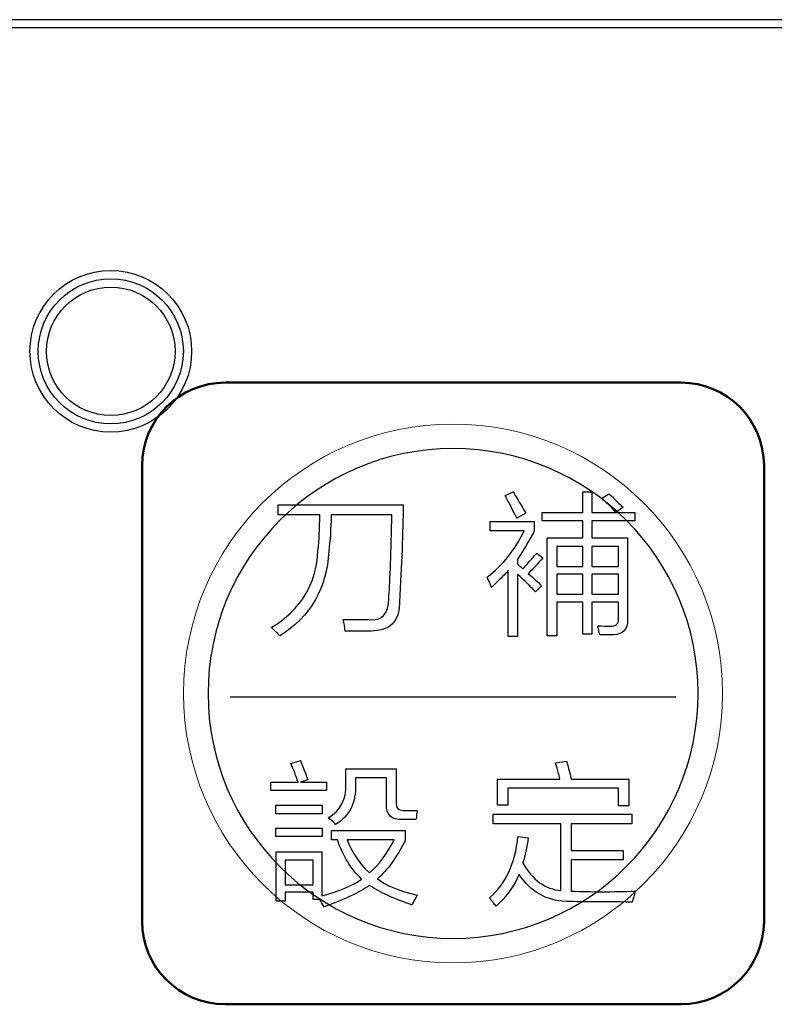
# Model space of a CAD drawing. Header units: millimetres. Extents: x 6964 to 8548, y -230 to 508.
# Tile 119 of 137: x 7309 to 7327, y 382 to 406. Entities that reach past the tile are written whole.
import ezdxf

# ---------------------------------------------------------------- set-up
doc = ezdxf.new("R2010")
doc.units = ezdxf.units.MM
doc.header["$LTSCALE"] = 3
doc.layers.add('layer 1', color=7, linetype='Continuous')

msp = doc.modelspace()

# ---------------------------------------------------------------- linework, layer by layer
at = {"linetype": 'Continuous', "lineweight": 30}
msp.add_line((7420.175, 406.206), (7272.842, 406.206), dxfattribs=at)
at = {"layer": 'layer 1'}
for points in [[(7420.175, 406.006), (7420.175, 406.006), (7272.842, 406.006), (7272.842, 406.006)], [(7320.467, 394.723), (7320.467, 394.723), (7320.657, 394.811), (7320.657, 394.811)], [(7320.598, 394.475), (7320.541, 394.582), (7320.496, 394.665), (7320.467, 394.723)], [(7320.657, 394.811), (7320.696, 394.752), (7320.754, 394.655), (7320.832, 394.519)], [(7322.337, 394.316), (7322.337, 394.316), (7322.337, 394.812), (7322.337, 394.812)], [(7322.337, 394.812), (7322.337, 394.812), (7322.556, 394.812), (7322.556, 394.812)], [(7322.556, 394.812), (7322.556, 394.812), (7322.556, 394.316), (7322.556, 394.316)], [(7322.787, 394.65), (7322.787, 394.65), (7322.962, 394.767), (7322.962, 394.767)], [(7323.137, 394.314), (7323.021, 394.451), (7322.904, 394.562), (7322.787, 394.65)], [(7322.962, 394.767), (7323.011, 394.728), (7323.079, 394.665), (7323.166, 394.577)], [(7314.986, 394.256), (7314.986, 394.256), (7314.986, 394.504), (7314.986, 394.504)], [(7314.986, 394.504), (7314.986, 394.504), (7318.006, 394.504), (7318.006, 394.504)], [(7318.006, 394.504), (7317.996, 393.843), (7317.967, 393.059), (7317.919, 392.155)], [(7320.745, 394.183), (7320.706, 394.251), (7320.657, 394.349), (7320.598, 394.475)], [(7320.832, 394.519), (7320.89, 394.421), (7320.934, 394.349), (7320.963, 394.3)], [(7323.313, 394.446), (7323.313, 394.446), (7323.137, 394.314), (7323.137, 394.314)], [(7323.166, 394.577), (7323.225, 394.519), (7323.274, 394.475), (7323.313, 394.446)], [(7315.992, 394.256), (7315.992, 394.256), (7314.986, 394.256), (7314.986, 394.256)], [(7315.949, 393.395), (7315.978, 393.648), (7315.992, 393.935), (7315.992, 394.256)], [(7316.27, 394.256), (7316.26, 393.925), (7316.241, 393.633), (7316.212, 393.381)], [(7317.729, 394.256), (7317.729, 394.256), (7316.27, 394.256), (7316.27, 394.256)], [(7317.656, 392.242), (7317.685, 392.573), (7317.709, 393.2), (7317.729, 394.125)], [(7317.729, 394.125), (7317.729, 394.183), (7317.729, 394.227), (7317.729, 394.256)], [(7320.963, 394.3), (7320.963, 394.3), (7320.745, 394.183), (7320.745, 394.183)], [(7321.359, 394.111), (7321.359, 394.111), (7321.359, 394.316), (7321.359, 394.316)], [(7321.359, 394.316), (7321.359, 394.316), (7322.337, 394.316), (7322.337, 394.316)], [(7322.556, 394.316), (7322.556, 394.316), (7323.592, 394.316), (7323.592, 394.316)], [(7323.592, 394.316), (7323.592, 394.316), (7323.592, 394.111), (7323.592, 394.111)], [(7320.102, 393.876), (7320.102, 393.876), (7320.102, 394.095), (7320.102, 394.095)], [(7320.102, 394.095), (7320.102, 394.095), (7321.167, 394.095), (7321.167, 394.095)], [(7321.167, 394.095), (7321.167, 394.095), (7321.167, 393.862), (7321.167, 393.862)], [(7322.337, 394.111), (7322.337, 394.111), (7321.359, 394.111), (7321.359, 394.111)], [(7322.337, 393.703), (7322.337, 393.703), (7322.337, 394.111), (7322.337, 394.111)], [(7323.592, 394.111), (7323.592, 394.111), (7322.556, 394.111), (7322.556, 394.111)], [(7322.556, 394.111), (7322.556, 394.111), (7322.556, 393.703), (7322.556, 393.703)], [(7320.029, 392.753), (7320.409, 393.044), (7320.706, 393.419), (7320.92, 393.876)], [(7320.92, 393.876), (7320.92, 393.876), (7320.102, 393.876), (7320.102, 393.876)], [(7321.124, 393.789), (7320.968, 393.506), (7320.846, 393.307), (7320.759, 393.191)], [(7321.167, 393.862), (7321.158, 393.843), (7321.143, 393.818), (7321.124, 393.789)], [(7321.474, 391.337), (7321.474, 391.337), (7321.474, 393.703), (7321.474, 393.703)], [(7321.474, 393.703), (7321.474, 393.703), (7322.337, 393.703), (7322.337, 393.703)], [(7322.556, 393.703), (7322.556, 393.703), (7323.415, 393.703), (7323.415, 393.703)], [(7323.415, 393.703), (7323.415, 393.703), (7323.415, 391.731), (7323.415, 391.731)], [(7321.708, 393.499), (7321.708, 393.499), (7321.708, 393.016), (7321.708, 393.016)], [(7322.337, 393.499), (7322.337, 393.499), (7321.708, 393.499), (7321.708, 393.499)], [(7322.337, 393.016), (7322.337, 393.016), (7322.337, 393.499), (7322.337, 393.499)], [(7323.196, 393.499), (7323.196, 393.499), (7322.556, 393.499), (7322.556, 393.499)], [(7322.556, 393.499), (7322.556, 393.499), (7322.556, 393.016), (7322.556, 393.016)], [(7323.196, 393.016), (7323.196, 393.016), (7323.196, 393.499), (7323.196, 393.499)], [(7314.825, 391.542), (7315.536, 391.97), (7315.91, 392.587), (7315.949, 393.395)], [(7316.212, 393.381), (7316.163, 392.485), (7315.769, 391.804), (7315.03, 391.337)], [(7320.759, 393.191), (7320.759, 393.191), (7320.759, 393.059), (7320.759, 393.059)], [(7320.89, 392.957), (7320.948, 393.015), (7321.031, 393.108), (7321.138, 393.234)], [(7321.372, 393.22), (7321.245, 393.074), (7321.129, 392.947), (7321.022, 392.84)], [(7321.138, 393.234), (7321.177, 393.283), (7321.207, 393.317), (7321.226, 393.336)], [(7321.226, 393.336), (7321.226, 393.336), (7321.372, 393.22), (7321.372, 393.22)], [(7320.759, 393.059), (7320.778, 393.049), (7320.803, 393.035), (7320.832, 393.015)], [(7320.832, 393.015), (7320.861, 392.987), (7320.88, 392.967), (7320.89, 392.957)], [(7321.708, 393.016), (7321.708, 393.016), (7322.337, 393.016), (7322.337, 393.016)], [(7322.556, 393.016), (7322.556, 393.016), (7323.196, 393.016), (7323.196, 393.016)], [(7320.132, 392.505), (7320.102, 392.592), (7320.068, 392.675), (7320.029, 392.753)], [(7320.54, 392.913), (7320.491, 392.855), (7320.404, 392.767), (7320.277, 392.65)], [(7320.54, 391.323), (7320.54, 391.323), (7320.54, 392.913), (7320.54, 392.913)], [(7321.095, 392.505), (7320.948, 392.66), (7320.837, 392.767), (7320.759, 392.826)], [(7320.759, 392.826), (7320.759, 392.826), (7320.759, 391.323), (7320.759, 391.323)], [(7321.022, 392.84), (7321.148, 392.733), (7321.255, 392.636), (7321.342, 392.548)], [(7321.708, 392.827), (7321.708, 392.827), (7321.708, 392.343), (7321.708, 392.343)], [(7322.337, 392.827), (7322.337, 392.827), (7321.708, 392.827), (7321.708, 392.827)], [(7322.337, 392.343), (7322.337, 392.343), (7322.337, 392.827), (7322.337, 392.827)], [(7322.556, 392.827), (7322.556, 392.827), (7322.556, 392.343), (7322.556, 392.343)], [(7323.196, 392.827), (7323.196, 392.827), (7322.556, 392.827), (7322.556, 392.827)], [(7323.196, 392.343), (7323.196, 392.343), (7323.196, 392.827), (7323.196, 392.827)], [(7320.277, 392.65), (7320.209, 392.583), (7320.161, 392.534), (7320.132, 392.505)], [(7321.197, 392.403), (7321.177, 392.422), (7321.143, 392.456), (7321.095, 392.505)], [(7321.342, 392.548), (7321.342, 392.548), (7321.197, 392.403), (7321.197, 392.403)], [(7317.16, 391.732), (7317.491, 391.693), (7317.656, 391.863), (7317.656, 392.242)], [(7321.708, 392.343), (7321.708, 392.343), (7322.337, 392.343), (7322.337, 392.343)], [(7322.556, 392.343), (7322.556, 392.343), (7323.196, 392.343), (7323.196, 392.343)], [(7322.337, 392.154), (7322.337, 392.154), (7321.708, 392.154), (7321.708, 392.154)], [(7321.708, 392.154), (7321.708, 392.154), (7321.708, 391.337), (7321.708, 391.337)], [(7322.337, 391.38), (7322.337, 391.38), (7322.337, 392.154), (7322.337, 392.154)], [(7323.196, 392.154), (7323.196, 392.154), (7322.556, 392.154), (7322.556, 392.154)], [(7322.556, 392.154), (7322.556, 392.154), (7322.556, 391.38), (7322.556, 391.38)], [(7323.196, 391.745), (7323.196, 391.745), (7323.196, 392.154), (7323.196, 392.154)], [(7315.03, 391.337), (7314.962, 391.415), (7314.894, 391.484), (7314.825, 391.542)], [(7316.606, 391.454), (7316.596, 391.552), (7316.581, 391.644), (7316.561, 391.732)], [(7316.561, 391.732), (7316.746, 391.732), (7316.946, 391.732), (7317.16, 391.732)], [(7322.714, 391.512), (7322.705, 391.541), (7322.7, 391.565), (7322.7, 391.585)], [(7322.744, 391.366), (7322.734, 391.395), (7322.724, 391.444), (7322.714, 391.512)], [(7323.415, 391.731), (7323.424, 391.497), (7323.313, 391.376), (7323.079, 391.366)], [(7320.759, 391.323), (7320.759, 391.323), (7320.54, 391.323), (7320.54, 391.323)], [(7321.708, 391.337), (7321.708, 391.337), (7321.474, 391.337), (7321.474, 391.337)], [(7322.556, 391.38), (7322.556, 391.38), (7322.337, 391.38), (7322.337, 391.38)], [(7323.079, 391.366), (7322.972, 391.366), (7322.86, 391.366), (7322.744, 391.366)], [(7315.294, 388.262), (7315.294, 388.262), (7315.528, 388.334), (7315.528, 388.334)], [(7315.469, 387.809), (7315.421, 387.965), (7315.362, 388.115), (7315.294, 388.262)], [(7315.528, 388.334), (7315.547, 388.276), (7315.591, 388.164), (7315.659, 387.999)], [(7321.68, 388.274), (7321.68, 388.274), (7321.943, 388.318), (7321.943, 388.318)], [(7321.739, 388.084), (7321.709, 388.172), (7321.69, 388.235), (7321.68, 388.274)], [(7321.943, 388.318), (7321.962, 388.259), (7321.987, 388.172), (7322.016, 388.055)], [(7315.659, 387.999), (7315.678, 387.93), (7315.693, 387.887), (7315.703, 387.868)], [(7316.62, 387.765), (7316.62, 387.765), (7316.62, 388.13), (7316.62, 388.13)], [(7316.62, 388.13), (7316.62, 388.13), (7317.832, 388.13), (7317.832, 388.13)], [(7317.832, 388.13), (7317.832, 388.13), (7317.832, 387.342), (7317.832, 387.342)], [(7321.782, 387.88), (7321.772, 387.929), (7321.758, 387.996), (7321.739, 388.084)], [(7322.016, 388.055), (7322.036, 387.977), (7322.05, 387.919), (7322.06, 387.88)], [(7314.813, 387.605), (7314.813, 387.605), (7314.813, 387.809), (7314.813, 387.809)], [(7314.813, 387.809), (7314.813, 387.809), (7315.469, 387.809), (7315.469, 387.809)], [(7315.703, 387.868), (7315.703, 387.868), (7315.528, 387.809), (7315.528, 387.809)], [(7315.528, 387.809), (7315.528, 387.809), (7316.155, 387.809), (7316.155, 387.809)], [(7316.155, 387.809), (7316.155, 387.809), (7316.155, 387.605), (7316.155, 387.605)], [(7316.197, 386.948), (7316.498, 387.124), (7316.64, 387.396), (7316.62, 387.765)], [(7316.854, 387.751), (7316.873, 387.313), (7316.713, 386.992), (7316.372, 386.788)], [(7317.599, 387.911), (7317.599, 387.911), (7316.854, 387.911), (7316.854, 387.911)], [(7316.854, 387.911), (7316.854, 387.911), (7316.854, 387.751), (7316.854, 387.751)], [(7317.599, 387.284), (7317.599, 387.284), (7317.599, 387.911), (7317.599, 387.911)], [(7320.278, 387.253), (7320.278, 387.253), (7320.278, 387.88), (7320.278, 387.88)], [(7320.278, 387.88), (7320.278, 387.88), (7321.782, 387.88), (7321.782, 387.88)], [(7322.06, 387.88), (7322.06, 387.88), (7323.447, 387.88), (7323.447, 387.88)], [(7323.447, 387.88), (7323.447, 387.88), (7323.447, 387.238), (7323.447, 387.238)], [(7316.155, 387.605), (7316.155, 387.605), (7314.813, 387.605), (7314.813, 387.605)], [(7323.199, 387.661), (7323.199, 387.661), (7320.526, 387.661), (7320.526, 387.661)], [(7320.526, 387.661), (7320.526, 387.661), (7320.526, 387.253), (7320.526, 387.253)], [(7323.199, 387.238), (7323.199, 387.238), (7323.199, 387.661), (7323.199, 387.661)], [(7314.93, 387.048), (7314.93, 387.048), (7314.93, 387.253), (7314.93, 387.253)], [(7314.93, 387.253), (7314.93, 387.253), (7316.053, 387.253), (7316.053, 387.253)], [(7316.053, 387.253), (7316.053, 387.253), (7316.053, 387.048), (7316.053, 387.048)], [(7317.992, 386.905), (7317.72, 386.895), (7317.589, 387.022), (7317.599, 387.284)], [(7317.832, 387.342), (7317.822, 387.187), (7317.895, 387.114), (7318.051, 387.124)], [(7320.526, 387.253), (7320.526, 387.253), (7320.278, 387.253), (7320.278, 387.253)], [(7323.447, 387.238), (7323.447, 387.238), (7323.199, 387.238), (7323.199, 387.238)], [(7316.053, 387.048), (7316.053, 387.048), (7314.93, 387.048), (7314.93, 387.048)], [(7318.051, 387.124), (7318.168, 387.124), (7318.265, 387.124), (7318.343, 387.124)], [(7318.328, 387.022), (7318.328, 386.972), (7318.324, 386.934), (7318.314, 386.905)], [(7318.343, 387.124), (7318.343, 387.094), (7318.338, 387.06), (7318.328, 387.022)], [(7320.176, 386.802), (7320.176, 386.802), (7320.176, 387.036), (7320.176, 387.036)], [(7320.176, 387.036), (7320.176, 387.036), (7323.517, 387.036), (7323.517, 387.036)], [(7323.517, 387.036), (7323.517, 387.036), (7323.517, 386.802), (7323.517, 386.802)], [(7316.372, 386.788), (7316.362, 386.807), (7316.304, 386.861), (7316.197, 386.948)], [(7318.314, 386.905), (7318.226, 386.905), (7318.119, 386.905), (7317.992, 386.905)], [(7321.81, 386.802), (7321.81, 386.802), (7320.176, 386.802), (7320.176, 386.802)], [(7321.81, 385.195), (7321.81, 385.195), (7321.81, 386.802), (7321.81, 386.802)], [(7323.517, 386.802), (7323.517, 386.802), (7322.057, 386.802), (7322.057, 386.802)], [(7322.057, 386.802), (7322.057, 386.802), (7322.057, 386.158), (7322.057, 386.158)], [(7314.93, 386.495), (7314.93, 386.495), (7314.93, 386.7), (7314.93, 386.7)], [(7314.93, 386.7), (7314.93, 386.7), (7316.053, 386.7), (7316.053, 386.7)], [(7316.053, 386.7), (7316.053, 386.7), (7316.053, 386.495), (7316.053, 386.495)], [(7316.273, 386.421), (7316.273, 386.421), (7316.273, 386.64), (7316.273, 386.64)], [(7316.273, 386.64), (7316.273, 386.64), (7318.053, 386.64), (7318.053, 386.64)], [(7318.053, 386.64), (7318.053, 386.64), (7318.053, 386.392), (7318.053, 386.392)], [(7316.053, 386.495), (7316.053, 386.495), (7314.93, 386.495), (7314.93, 386.495)], [(7316.419, 386.421), (7316.419, 386.421), (7316.273, 386.421), (7316.273, 386.421)], [(7317.003, 385.471), (7316.75, 385.705), (7316.555, 386.022), (7316.419, 386.421)], [(7317.789, 386.421), (7317.789, 386.421), (7316.651, 386.421), (7316.651, 386.421)], [(7316.651, 386.421), (7316.787, 386.09), (7316.967, 385.823), (7317.191, 385.618)], [(7317.191, 385.618), (7317.415, 385.803), (7317.614, 386.071), (7317.789, 386.421)], [(7318.053, 386.392), (7317.849, 385.994), (7317.625, 385.688), (7317.382, 385.475)], [(7320.088, 385.02), (7320.477, 385.351), (7320.705, 385.842), (7320.774, 386.495)], [(7320.774, 386.495), (7320.774, 386.495), (7321.022, 386.466), (7321.022, 386.466)], [(7321.022, 386.466), (7320.992, 386.242), (7320.949, 386.042), (7320.89, 385.866)], [(7314.943, 384.935), (7314.943, 384.935), (7314.943, 386.128), (7314.943, 386.128)], [(7314.943, 386.128), (7314.943, 386.128), (7316.04, 386.128), (7316.04, 386.128)], [(7316.04, 386.128), (7316.04, 386.128), (7316.04, 385.063), (7316.04, 385.063)], [(7322.057, 386.158), (7322.057, 386.158), (7323.313, 386.158), (7323.313, 386.158)], [(7323.313, 386.158), (7323.313, 386.158), (7323.313, 385.939), (7323.313, 385.939)], [(7315.162, 385.924), (7315.162, 385.924), (7315.162, 385.329), (7315.162, 385.329)], [(7315.835, 385.924), (7315.835, 385.924), (7315.162, 385.924), (7315.162, 385.924)], [(7315.835, 385.329), (7315.835, 385.329), (7315.835, 385.924), (7315.835, 385.924)], [(7320.89, 385.866), (7321.124, 385.448), (7321.43, 385.224), (7321.81, 385.195)], [(7323.313, 385.939), (7323.313, 385.939), (7322.057, 385.939), (7322.057, 385.939)], [(7322.057, 385.939), (7322.057, 385.939), (7322.057, 385.18), (7322.057, 385.18)], [(7320.803, 385.589), (7320.686, 385.307), (7320.501, 385.049), (7320.248, 384.816)], [(7321.941, 384.932), (7321.445, 384.952), (7321.065, 385.171), (7320.803, 385.589)], [(7315.162, 385.329), (7315.162, 385.329), (7315.835, 385.329), (7315.835, 385.329)], [(7316.04, 385.063), (7316.468, 385.18), (7316.788, 385.316), (7317.003, 385.471)], [(7317.382, 385.475), (7317.586, 385.32), (7317.907, 385.188), (7318.345, 385.081)], [(7315.835, 385.154), (7315.835, 385.154), (7315.162, 385.154), (7315.162, 385.154)], [(7315.162, 385.154), (7315.162, 385.154), (7315.162, 384.935), (7315.162, 384.935)], [(7315.835, 384.979), (7315.835, 384.979), (7315.835, 385.154), (7315.835, 385.154)], [(7317.192, 385.315), (7316.939, 385.14), (7316.574, 384.97), (7316.098, 384.804)], [(7318.213, 384.848), (7317.815, 384.984), (7317.474, 385.14), (7317.192, 385.315)], [(7322.057, 385.18), (7322.534, 385.161), (7323.05, 385.161), (7323.604, 385.18)], [(7323.604, 385.18), (7323.575, 385.083), (7323.551, 384.996), (7323.531, 384.918)], [(7315.162, 384.935), (7315.162, 384.935), (7314.943, 384.935), (7314.943, 384.935)], [(7315.996, 384.979), (7315.996, 384.979), (7315.835, 384.979), (7315.835, 384.979)], [(7316.098, 384.804), (7316.059, 384.863), (7316.025, 384.92), (7315.996, 384.979)], [(7318.316, 385.038), (7318.267, 384.95), (7318.233, 384.887), (7318.213, 384.848)], [(7318.345, 385.081), (7318.335, 385.072), (7318.326, 385.057), (7318.316, 385.038)], [(7320.248, 384.816), (7320.2, 384.874), (7320.146, 384.942), (7320.088, 385.02)], [(7323.531, 384.918), (7322.744, 384.918), (7322.213, 384.922), (7321.941, 384.932)]]:
    msp.add_open_spline(points, degree=3, dxfattribs=at)
for points, knots in [([(7312.903, 398.205), (7312.903, 399.282), (7312.03, 400.155), (7310.953, 400.155), (7310.953, 400.155), (7309.876, 400.155), (7309.003, 399.282), (7309.003, 398.205), (7309.003, 398.205), (7309.003, 397.128), (7309.876, 396.255), (7310.953, 396.255), (7310.953, 396.255), (7312.03, 396.255), (7312.903, 397.128), (7312.903, 398.205)], [0, 0, 0, 0, 0.2, 0.2, 0.2, 0.2, 0.4, 0.4, 0.4, 0.4, 0.6, 0.6, 0.6, 0.6, 1, 1, 1, 1]), ([(7312.703, 398.205), (7312.703, 399.171), (7311.92, 399.955), (7310.953, 399.955), (7310.953, 399.955), (7309.987, 399.955), (7309.203, 399.171), (7309.203, 398.205), (7309.203, 398.205), (7309.203, 397.238), (7309.987, 396.455), (7310.953, 396.455), (7310.953, 396.455), (7311.92, 396.455), (7312.703, 397.238), (7312.703, 398.205)], [0, 0, 0, 0, 0.2, 0.2, 0.2, 0.2, 0.4, 0.4, 0.4, 0.4, 0.6, 0.6, 0.6, 0.6, 1, 1, 1, 1]), ([(7312.503, 398.205), (7312.503, 399.061), (7311.809, 399.755), (7310.953, 399.755), (7310.953, 399.755), (7310.097, 399.755), (7309.403, 399.061), (7309.403, 398.205), (7309.403, 398.205), (7309.403, 397.349), (7310.097, 396.655), (7310.953, 396.655), (7310.953, 396.655), (7311.809, 396.655), (7312.503, 397.349), (7312.503, 398.205)], [0, 0, 0, 0, 0.2, 0.2, 0.2, 0.2, 0.4, 0.4, 0.4, 0.4, 0.6, 0.6, 0.6, 0.6, 1, 1, 1, 1]), ([(7317.919, 392.155), (7317.919, 391.688), (7317.69, 391.454), (7317.233, 391.454), (7317.233, 391.454), (7317.028, 391.454), (7316.82, 391.454), (7316.606, 391.454)], [0.3888889, 0.3888889, 0.3888889, 0.3888889, 0.4444444, 0.4444444, 0.4444444, 0.4444445, 0.5, 0.5, 0.5, 0.5]), ([(7322.7, 391.585), (7322.817, 391.575), (7322.914, 391.57), (7322.992, 391.57), (7322.992, 391.57), (7323.137, 391.57), (7323.206, 391.629), (7323.196, 391.745)], [0.76666667, 0.76666667, 0.76666667, 0.76666667, 0.8, 0.8, 0.8, 0.80000001, 0.83333333, 0.83333333, 0.83333333, 0.83333333])]:
    msp.add_open_spline(points, degree=3, knots=knots, dxfattribs=at)
at = {"layer": 'layer 1', "lineweight": 50}
for points in [[(7311.708, 395.45), (7311.708, 396.55), (7312.608, 397.45), (7313.708, 397.45)], [(7313.708, 397.45), (7313.708, 397.45), (7324.708, 397.45), (7324.708, 397.45)], [(7324.708, 397.45), (7325.809, 397.45), (7326.708, 396.55), (7326.708, 395.45)], [(7311.708, 384.45), (7311.708, 384.45), (7311.708, 395.45), (7311.708, 395.45)], [(7326.708, 395.45), (7326.708, 395.45), (7326.708, 384.45), (7326.708, 384.45)], [(7313.708, 382.45), (7312.608, 382.45), (7311.708, 383.35), (7311.708, 384.45)], [(7326.708, 384.45), (7326.708, 383.35), (7325.809, 382.45), (7324.708, 382.45)], [(7324.708, 382.45), (7324.708, 382.45), (7313.708, 382.45), (7313.708, 382.45)]]:
    msp.add_open_spline(points, degree=3, dxfattribs=at)
at = {"layer": 'layer 1', "lineweight": 9}
for points, knots in [([(7325.708, 389.95), (7325.708, 393.54), (7322.798, 396.45), (7319.208, 396.45), (7319.208, 396.45), (7315.619, 396.45), (7312.708, 393.54), (7312.708, 389.95), (7312.708, 389.95), (7312.708, 386.36), (7315.619, 383.45), (7319.208, 383.45)], [0, 0, 0, 0, 0.2, 0.2, 0.2, 0.2, 0.4, 0.4, 0.4, 0.4, 0.6, 0.6, 0.6, 0.6]), ([(7317.919, 392.155), (7317.919, 391.688), (7317.69, 391.454), (7317.233, 391.454), (7317.233, 391.454), (7317.028, 391.454), (7316.82, 391.454), (7316.606, 391.454)], [0.3888889, 0.3888889, 0.3888889, 0.3888889, 0.4444444, 0.4444444, 0.4444444, 0.4444445, 0.5, 0.5, 0.5, 0.5]), ([(7322.7, 391.585), (7322.817, 391.575), (7322.914, 391.57), (7322.992, 391.57), (7322.992, 391.57), (7323.137, 391.57), (7323.206, 391.629), (7323.196, 391.745)], [0.76666667, 0.76666667, 0.76666667, 0.76666667, 0.8, 0.8, 0.8, 0.80000001, 0.83333333, 0.83333333, 0.83333333, 0.83333333])]:
    msp.add_open_spline(points, degree=3, knots=knots, dxfattribs=at)
at = {"layer": 'layer 1', "lineweight": 25}
for points, knots in [([(7325.118, 389.95), (7325.118, 393.213), (7322.472, 395.859), (7319.209, 395.859), (7319.209, 395.859), (7315.945, 395.859), (7313.299, 393.213), (7313.299, 389.95)], [0, 0, 0, 0, 0.2, 0.2, 0.2, 0.2, 0.4, 0.4, 0.4, 0.4]), ([(7313.299, 389.95), (7313.299, 386.686), (7315.945, 384.041), (7319.208, 384.041), (7319.208, 384.041), (7322.472, 384.041), (7325.118, 386.686), (7325.118, 389.95)], [0.4, 0.4, 0.4, 0.4, 0.6, 0.6, 0.6, 0.6, 1, 1, 1, 1])]:
    msp.add_open_spline(points, degree=3, knots=knots, dxfattribs=at)
at = {"layer": 'layer 1', "lineweight": 9}
for points in [[(7320.467, 394.723), (7320.467, 394.723), (7320.657, 394.811), (7320.657, 394.811)], [(7320.598, 394.475), (7320.541, 394.582), (7320.496, 394.665), (7320.467, 394.723)], [(7320.657, 394.811), (7320.696, 394.752), (7320.754, 394.655), (7320.832, 394.519)], [(7322.337, 394.316), (7322.337, 394.316), (7322.337, 394.812), (7322.337, 394.812)], [(7322.337, 394.812), (7322.337, 394.812), (7322.556, 394.812), (7322.556, 394.812)], [(7322.556, 394.812), (7322.556, 394.812), (7322.556, 394.316), (7322.556, 394.316)], [(7322.787, 394.65), (7322.787, 394.65), (7322.962, 394.767), (7322.962, 394.767)], [(7323.137, 394.314), (7323.021, 394.451), (7322.904, 394.562), (7322.787, 394.65)], [(7322.962, 394.767), (7323.011, 394.728), (7323.079, 394.665), (7323.166, 394.577)], [(7314.986, 394.256), (7314.986, 394.256), (7314.986, 394.504), (7314.986, 394.504)], [(7314.986, 394.504), (7314.986, 394.504), (7318.006, 394.504), (7318.006, 394.504)], [(7318.006, 394.504), (7317.996, 393.843), (7317.967, 393.059), (7317.919, 392.155)], [(7320.745, 394.183), (7320.706, 394.251), (7320.657, 394.349), (7320.598, 394.475)], [(7320.832, 394.519), (7320.89, 394.421), (7320.934, 394.349), (7320.963, 394.3)], [(7323.313, 394.446), (7323.313, 394.446), (7323.137, 394.314), (7323.137, 394.314)], [(7323.166, 394.577), (7323.225, 394.519), (7323.274, 394.475), (7323.313, 394.446)], [(7315.992, 394.256), (7315.992, 394.256), (7314.986, 394.256), (7314.986, 394.256)], [(7315.949, 393.395), (7315.978, 393.648), (7315.992, 393.935), (7315.992, 394.256)], [(7316.27, 394.256), (7316.26, 393.925), (7316.241, 393.633), (7316.212, 393.381)], [(7317.729, 394.256), (7317.729, 394.256), (7316.27, 394.256), (7316.27, 394.256)], [(7317.656, 392.242), (7317.685, 392.573), (7317.709, 393.2), (7317.729, 394.125)], [(7317.729, 394.125), (7317.729, 394.183), (7317.729, 394.227), (7317.729, 394.256)], [(7320.963, 394.3), (7320.963, 394.3), (7320.745, 394.183), (7320.745, 394.183)], [(7321.359, 394.111), (7321.359, 394.111), (7321.359, 394.316), (7321.359, 394.316)], [(7321.359, 394.316), (7321.359, 394.316), (7322.337, 394.316), (7322.337, 394.316)], [(7322.556, 394.316), (7322.556, 394.316), (7323.592, 394.316), (7323.592, 394.316)], [(7323.592, 394.316), (7323.592, 394.316), (7323.592, 394.111), (7323.592, 394.111)], [(7320.102, 393.876), (7320.102, 393.876), (7320.102, 394.095), (7320.102, 394.095)], [(7320.102, 394.095), (7320.102, 394.095), (7321.167, 394.095), (7321.167, 394.095)], [(7321.167, 394.095), (7321.167, 394.095), (7321.167, 393.862), (7321.167, 393.862)], [(7322.337, 394.111), (7322.337, 394.111), (7321.359, 394.111), (7321.359, 394.111)], [(7322.337, 393.703), (7322.337, 393.703), (7322.337, 394.111), (7322.337, 394.111)], [(7323.592, 394.111), (7323.592, 394.111), (7322.556, 394.111), (7322.556, 394.111)], [(7322.556, 394.111), (7322.556, 394.111), (7322.556, 393.703), (7322.556, 393.703)], [(7320.029, 392.753), (7320.409, 393.044), (7320.706, 393.419), (7320.92, 393.876)], [(7320.92, 393.876), (7320.92, 393.876), (7320.102, 393.876), (7320.102, 393.876)], [(7321.124, 393.789), (7320.968, 393.506), (7320.846, 393.307), (7320.759, 393.191)], [(7321.167, 393.862), (7321.158, 393.843), (7321.143, 393.818), (7321.124, 393.789)], [(7321.474, 391.337), (7321.474, 391.337), (7321.474, 393.703), (7321.474, 393.703)], [(7321.474, 393.703), (7321.474, 393.703), (7322.337, 393.703), (7322.337, 393.703)], [(7322.556, 393.703), (7322.556, 393.703), (7323.415, 393.703), (7323.415, 393.703)], [(7323.415, 393.703), (7323.415, 393.703), (7323.415, 391.731), (7323.415, 391.731)], [(7321.708, 393.499), (7321.708, 393.499), (7321.708, 393.016), (7321.708, 393.016)], [(7322.337, 393.499), (7322.337, 393.499), (7321.708, 393.499), (7321.708, 393.499)], [(7322.337, 393.016), (7322.337, 393.016), (7322.337, 393.499), (7322.337, 393.499)], [(7323.196, 393.499), (7323.196, 393.499), (7322.556, 393.499), (7322.556, 393.499)], [(7322.556, 393.499), (7322.556, 393.499), (7322.556, 393.016), (7322.556, 393.016)], [(7323.196, 393.016), (7323.196, 393.016), (7323.196, 393.499), (7323.196, 393.499)], [(7314.825, 391.542), (7315.536, 391.97), (7315.91, 392.587), (7315.949, 393.395)], [(7316.212, 393.381), (7316.163, 392.485), (7315.769, 391.804), (7315.03, 391.337)], [(7320.759, 393.191), (7320.759, 393.191), (7320.759, 393.059), (7320.759, 393.059)], [(7320.89, 392.957), (7320.948, 393.015), (7321.031, 393.108), (7321.138, 393.234)], [(7321.372, 393.22), (7321.245, 393.074), (7321.129, 392.947), (7321.022, 392.84)], [(7321.138, 393.234), (7321.177, 393.283), (7321.207, 393.317), (7321.226, 393.336)], [(7321.226, 393.336), (7321.226, 393.336), (7321.372, 393.22), (7321.372, 393.22)], [(7320.759, 393.059), (7320.778, 393.049), (7320.803, 393.035), (7320.832, 393.015)], [(7320.832, 393.015), (7320.861, 392.987), (7320.88, 392.967), (7320.89, 392.957)], [(7321.708, 393.016), (7321.708, 393.016), (7322.337, 393.016), (7322.337, 393.016)], [(7322.556, 393.016), (7322.556, 393.016), (7323.196, 393.016), (7323.196, 393.016)], [(7320.132, 392.505), (7320.102, 392.592), (7320.068, 392.675), (7320.029, 392.753)], [(7320.54, 392.913), (7320.491, 392.855), (7320.404, 392.767), (7320.277, 392.65)], [(7320.54, 391.323), (7320.54, 391.323), (7320.54, 392.913), (7320.54, 392.913)], [(7321.095, 392.505), (7320.948, 392.66), (7320.837, 392.767), (7320.759, 392.826)], [(7320.759, 392.826), (7320.759, 392.826), (7320.759, 391.323), (7320.759, 391.323)], [(7321.022, 392.84), (7321.148, 392.733), (7321.255, 392.636), (7321.342, 392.548)], [(7321.708, 392.827), (7321.708, 392.827), (7321.708, 392.343), (7321.708, 392.343)], [(7322.337, 392.827), (7322.337, 392.827), (7321.708, 392.827), (7321.708, 392.827)], [(7322.337, 392.343), (7322.337, 392.343), (7322.337, 392.827), (7322.337, 392.827)], [(7322.556, 392.827), (7322.556, 392.827), (7322.556, 392.343), (7322.556, 392.343)], [(7323.196, 392.827), (7323.196, 392.827), (7322.556, 392.827), (7322.556, 392.827)], [(7323.196, 392.343), (7323.196, 392.343), (7323.196, 392.827), (7323.196, 392.827)], [(7320.277, 392.65), (7320.209, 392.583), (7320.161, 392.534), (7320.132, 392.505)], [(7321.197, 392.403), (7321.177, 392.422), (7321.143, 392.456), (7321.095, 392.505)], [(7321.342, 392.548), (7321.342, 392.548), (7321.197, 392.403), (7321.197, 392.403)], [(7317.16, 391.732), (7317.491, 391.693), (7317.656, 391.863), (7317.656, 392.242)], [(7321.708, 392.343), (7321.708, 392.343), (7322.337, 392.343), (7322.337, 392.343)], [(7322.556, 392.343), (7322.556, 392.343), (7323.196, 392.343), (7323.196, 392.343)], [(7322.337, 392.154), (7322.337, 392.154), (7321.708, 392.154), (7321.708, 392.154)], [(7321.708, 392.154), (7321.708, 392.154), (7321.708, 391.337), (7321.708, 391.337)], [(7322.337, 391.38), (7322.337, 391.38), (7322.337, 392.154), (7322.337, 392.154)], [(7323.196, 392.154), (7323.196, 392.154), (7322.556, 392.154), (7322.556, 392.154)], [(7322.556, 392.154), (7322.556, 392.154), (7322.556, 391.38), (7322.556, 391.38)], [(7323.196, 391.745), (7323.196, 391.745), (7323.196, 392.154), (7323.196, 392.154)], [(7315.03, 391.337), (7314.962, 391.415), (7314.894, 391.484), (7314.825, 391.542)], [(7316.606, 391.454), (7316.596, 391.552), (7316.581, 391.644), (7316.561, 391.732)], [(7316.561, 391.732), (7316.746, 391.732), (7316.946, 391.732), (7317.16, 391.732)], [(7322.714, 391.512), (7322.705, 391.541), (7322.7, 391.565), (7322.7, 391.585)], [(7322.744, 391.366), (7322.734, 391.395), (7322.724, 391.444), (7322.714, 391.512)], [(7323.415, 391.731), (7323.424, 391.497), (7323.313, 391.376), (7323.079, 391.366)], [(7320.759, 391.323), (7320.759, 391.323), (7320.54, 391.323), (7320.54, 391.323)], [(7321.708, 391.337), (7321.708, 391.337), (7321.474, 391.337), (7321.474, 391.337)], [(7322.556, 391.38), (7322.556, 391.38), (7322.337, 391.38), (7322.337, 391.38)], [(7323.079, 391.366), (7322.972, 391.366), (7322.86, 391.366), (7322.744, 391.366)], [(7319.208, 383.45), (7322.798, 383.45), (7325.708, 386.36), (7325.708, 389.95)], [(7315.294, 388.262), (7315.294, 388.262), (7315.528, 388.334), (7315.528, 388.334)], [(7315.469, 387.809), (7315.421, 387.965), (7315.362, 388.115), (7315.294, 388.262)], [(7315.528, 388.334), (7315.547, 388.276), (7315.591, 388.164), (7315.659, 387.999)], [(7321.68, 388.274), (7321.68, 388.274), (7321.943, 388.318), (7321.943, 388.318)], [(7321.739, 388.084), (7321.709, 388.172), (7321.69, 388.235), (7321.68, 388.274)], [(7321.943, 388.318), (7321.962, 388.259), (7321.987, 388.172), (7322.016, 388.055)], [(7315.659, 387.999), (7315.678, 387.93), (7315.693, 387.887), (7315.703, 387.868)], [(7316.62, 387.765), (7316.62, 387.765), (7316.62, 388.13), (7316.62, 388.13)], [(7316.62, 388.13), (7316.62, 388.13), (7317.832, 388.13), (7317.832, 388.13)], [(7317.832, 388.13), (7317.832, 388.13), (7317.832, 387.342), (7317.832, 387.342)], [(7321.782, 387.88), (7321.772, 387.929), (7321.758, 387.996), (7321.739, 388.084)], [(7322.016, 388.055), (7322.036, 387.977), (7322.05, 387.919), (7322.06, 387.88)], [(7314.813, 387.605), (7314.813, 387.605), (7314.813, 387.809), (7314.813, 387.809)], [(7314.813, 387.809), (7314.813, 387.809), (7315.469, 387.809), (7315.469, 387.809)], [(7315.703, 387.868), (7315.703, 387.868), (7315.528, 387.809), (7315.528, 387.809)], [(7315.528, 387.809), (7315.528, 387.809), (7316.155, 387.809), (7316.155, 387.809)], [(7316.155, 387.809), (7316.155, 387.809), (7316.155, 387.605), (7316.155, 387.605)], [(7316.197, 386.948), (7316.498, 387.124), (7316.64, 387.396), (7316.62, 387.765)], [(7316.854, 387.751), (7316.873, 387.313), (7316.713, 386.992), (7316.372, 386.788)], [(7317.599, 387.911), (7317.599, 387.911), (7316.854, 387.911), (7316.854, 387.911)], [(7316.854, 387.911), (7316.854, 387.911), (7316.854, 387.751), (7316.854, 387.751)], [(7317.599, 387.284), (7317.599, 387.284), (7317.599, 387.911), (7317.599, 387.911)], [(7320.278, 387.253), (7320.278, 387.253), (7320.278, 387.88), (7320.278, 387.88)], [(7320.278, 387.88), (7320.278, 387.88), (7321.782, 387.88), (7321.782, 387.88)], [(7322.06, 387.88), (7322.06, 387.88), (7323.447, 387.88), (7323.447, 387.88)], [(7323.447, 387.88), (7323.447, 387.88), (7323.447, 387.238), (7323.447, 387.238)], [(7316.155, 387.605), (7316.155, 387.605), (7314.813, 387.605), (7314.813, 387.605)], [(7323.199, 387.661), (7323.199, 387.661), (7320.526, 387.661), (7320.526, 387.661)], [(7320.526, 387.661), (7320.526, 387.661), (7320.526, 387.253), (7320.526, 387.253)], [(7323.199, 387.238), (7323.199, 387.238), (7323.199, 387.661), (7323.199, 387.661)], [(7314.93, 387.048), (7314.93, 387.048), (7314.93, 387.253), (7314.93, 387.253)], [(7314.93, 387.253), (7314.93, 387.253), (7316.053, 387.253), (7316.053, 387.253)], [(7316.053, 387.253), (7316.053, 387.253), (7316.053, 387.048), (7316.053, 387.048)], [(7317.992, 386.905), (7317.72, 386.895), (7317.589, 387.022), (7317.599, 387.284)], [(7317.832, 387.342), (7317.822, 387.187), (7317.895, 387.114), (7318.051, 387.124)], [(7320.526, 387.253), (7320.526, 387.253), (7320.278, 387.253), (7320.278, 387.253)], [(7323.447, 387.238), (7323.447, 387.238), (7323.199, 387.238), (7323.199, 387.238)], [(7316.053, 387.048), (7316.053, 387.048), (7314.93, 387.048), (7314.93, 387.048)], [(7318.051, 387.124), (7318.168, 387.124), (7318.265, 387.124), (7318.343, 387.124)], [(7318.328, 387.022), (7318.328, 386.972), (7318.324, 386.934), (7318.314, 386.905)], [(7318.343, 387.124), (7318.343, 387.094), (7318.338, 387.06), (7318.328, 387.022)], [(7320.176, 386.802), (7320.176, 386.802), (7320.176, 387.036), (7320.176, 387.036)], [(7320.176, 387.036), (7320.176, 387.036), (7323.517, 387.036), (7323.517, 387.036)], [(7323.517, 387.036), (7323.517, 387.036), (7323.517, 386.802), (7323.517, 386.802)], [(7316.372, 386.788), (7316.362, 386.807), (7316.304, 386.861), (7316.197, 386.948)], [(7318.314, 386.905), (7318.226, 386.905), (7318.119, 386.905), (7317.992, 386.905)], [(7321.81, 386.802), (7321.81, 386.802), (7320.176, 386.802), (7320.176, 386.802)], [(7321.81, 385.195), (7321.81, 385.195), (7321.81, 386.802), (7321.81, 386.802)], [(7323.517, 386.802), (7323.517, 386.802), (7322.057, 386.802), (7322.057, 386.802)], [(7322.057, 386.802), (7322.057, 386.802), (7322.057, 386.158), (7322.057, 386.158)], [(7314.93, 386.495), (7314.93, 386.495), (7314.93, 386.7), (7314.93, 386.7)], [(7314.93, 386.7), (7314.93, 386.7), (7316.053, 386.7), (7316.053, 386.7)], [(7316.053, 386.7), (7316.053, 386.7), (7316.053, 386.495), (7316.053, 386.495)], [(7316.273, 386.421), (7316.273, 386.421), (7316.273, 386.64), (7316.273, 386.64)], [(7316.273, 386.64), (7316.273, 386.64), (7318.053, 386.64), (7318.053, 386.64)], [(7318.053, 386.64), (7318.053, 386.64), (7318.053, 386.392), (7318.053, 386.392)], [(7316.053, 386.495), (7316.053, 386.495), (7314.93, 386.495), (7314.93, 386.495)], [(7316.419, 386.421), (7316.419, 386.421), (7316.273, 386.421), (7316.273, 386.421)], [(7317.003, 385.471), (7316.75, 385.705), (7316.555, 386.022), (7316.419, 386.421)], [(7317.789, 386.421), (7317.789, 386.421), (7316.651, 386.421), (7316.651, 386.421)], [(7316.651, 386.421), (7316.787, 386.09), (7316.967, 385.823), (7317.191, 385.618)], [(7317.191, 385.618), (7317.415, 385.803), (7317.614, 386.071), (7317.789, 386.421)], [(7318.053, 386.392), (7317.849, 385.994), (7317.625, 385.688), (7317.382, 385.475)], [(7320.088, 385.02), (7320.477, 385.351), (7320.705, 385.842), (7320.774, 386.495)], [(7320.774, 386.495), (7320.774, 386.495), (7321.022, 386.466), (7321.022, 386.466)], [(7321.022, 386.466), (7320.992, 386.242), (7320.949, 386.042), (7320.89, 385.866)], [(7314.943, 384.935), (7314.943, 384.935), (7314.943, 386.128), (7314.943, 386.128)], [(7314.943, 386.128), (7314.943, 386.128), (7316.04, 386.128), (7316.04, 386.128)], [(7316.04, 386.128), (7316.04, 386.128), (7316.04, 385.063), (7316.04, 385.063)], [(7322.057, 386.158), (7322.057, 386.158), (7323.313, 386.158), (7323.313, 386.158)], [(7323.313, 386.158), (7323.313, 386.158), (7323.313, 385.939), (7323.313, 385.939)], [(7315.162, 385.924), (7315.162, 385.924), (7315.162, 385.329), (7315.162, 385.329)], [(7315.835, 385.924), (7315.835, 385.924), (7315.162, 385.924), (7315.162, 385.924)], [(7315.835, 385.329), (7315.835, 385.329), (7315.835, 385.924), (7315.835, 385.924)], [(7320.89, 385.866), (7321.124, 385.448), (7321.43, 385.224), (7321.81, 385.195)], [(7323.313, 385.939), (7323.313, 385.939), (7322.057, 385.939), (7322.057, 385.939)], [(7322.057, 385.939), (7322.057, 385.939), (7322.057, 385.18), (7322.057, 385.18)], [(7320.803, 385.589), (7320.686, 385.307), (7320.501, 385.049), (7320.248, 384.816)], [(7321.941, 384.932), (7321.445, 384.952), (7321.065, 385.171), (7320.803, 385.589)], [(7315.162, 385.329), (7315.162, 385.329), (7315.835, 385.329), (7315.835, 385.329)], [(7316.04, 385.063), (7316.468, 385.18), (7316.788, 385.316), (7317.003, 385.471)], [(7317.382, 385.475), (7317.586, 385.32), (7317.907, 385.188), (7318.345, 385.081)], [(7315.835, 385.154), (7315.835, 385.154), (7315.162, 385.154), (7315.162, 385.154)], [(7315.162, 385.154), (7315.162, 385.154), (7315.162, 384.935), (7315.162, 384.935)], [(7315.835, 384.979), (7315.835, 384.979), (7315.835, 385.154), (7315.835, 385.154)], [(7317.192, 385.315), (7316.939, 385.14), (7316.574, 384.97), (7316.098, 384.804)], [(7318.213, 384.848), (7317.815, 384.984), (7317.474, 385.14), (7317.192, 385.315)], [(7322.057, 385.18), (7322.534, 385.161), (7323.05, 385.161), (7323.604, 385.18)], [(7323.604, 385.18), (7323.575, 385.083), (7323.551, 384.996), (7323.531, 384.918)], [(7315.162, 384.935), (7315.162, 384.935), (7314.943, 384.935), (7314.943, 384.935)], [(7315.996, 384.979), (7315.996, 384.979), (7315.835, 384.979), (7315.835, 384.979)], [(7316.098, 384.804), (7316.059, 384.863), (7316.025, 384.92), (7315.996, 384.979)], [(7318.316, 385.038), (7318.267, 384.95), (7318.233, 384.887), (7318.213, 384.848)], [(7318.345, 385.081), (7318.335, 385.072), (7318.326, 385.057), (7318.316, 385.038)], [(7320.248, 384.816), (7320.2, 384.874), (7320.146, 384.942), (7320.088, 385.02)], [(7323.531, 384.918), (7322.744, 384.918), (7322.213, 384.922), (7321.941, 384.932)]]:
    msp.add_open_spline(points, degree=3, dxfattribs=at)
at = {"layer": 'layer 1', "lineweight": 30}
msp.add_open_spline([(7313.83, 389.87), (7313.83, 389.87), (7324.587, 389.87), (7324.587, 389.87)], degree=3, dxfattribs=at)

doc.saveas('drawing.dxf')
